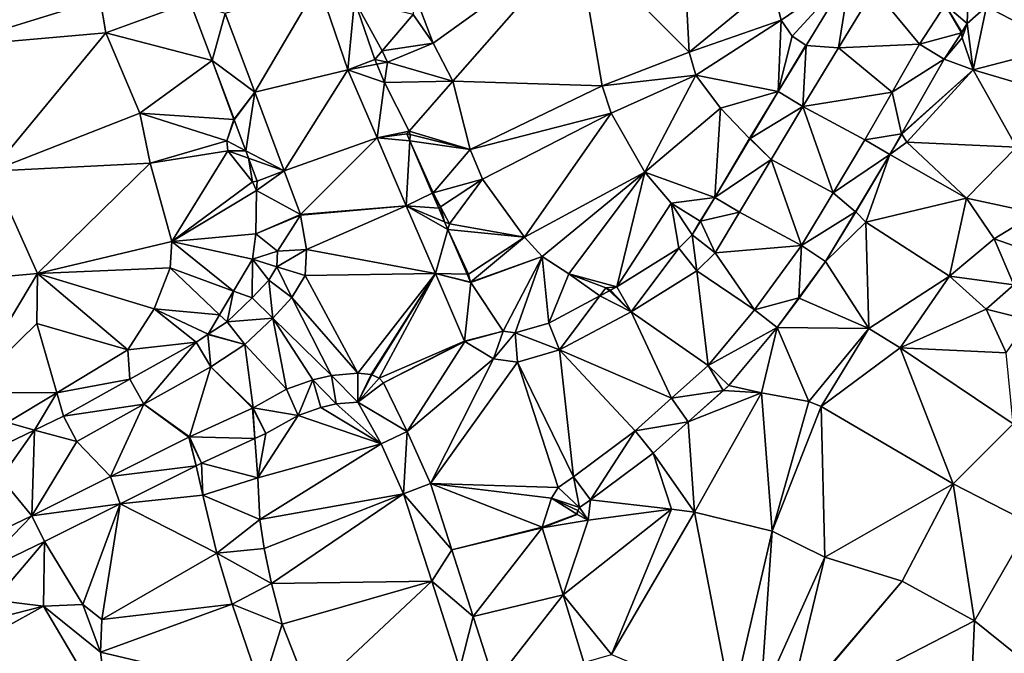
# Model space of a CAD drawing. Header units: inches. Extents: x 573063 to 573309, y 6670422 to 6670677.
# Tile 10 of 39: x 573168 to 573221, y 6670465 to 6670499. Entities that reach past the tile are written whole.
import ezdxf

# ---------------------------------------------------------------- set-up
doc = ezdxf.new("R2010")
doc.units = ezdxf.units.IN
doc.header["$MEASUREMENT"] = 0
doc.layers.add('Terreng_ortofoto', color=10, linetype='Continuous')

msp = doc.modelspace()

# ---------------------------------------------------------------- linework, layer by layer
at = {"layer": 'Terreng_ortofoto'}
for points in [[(573198.4, 6670503.45, 222), (573189.55, 6670500.8, 221), (573190.66, 6670497.86, 221)], [(573198.4, 6670503.45, 222), (573190.66, 6670497.86, 221), (573191.72, 6670495.81, 221)], [(573198.4, 6670503.45, 222), (573191.72, 6670495.81, 221), (573199.75, 6670495.56, 222)], [(573198.4, 6670503.45, 222), (573199.75, 6670495.56, 222), (573204.43, 6670497.38, 223)], [(573204.15, 6670502.83, 223), (573198.4, 6670503.45, 222), (573204.43, 6670497.38, 223)], [(573204.15, 6670502.83, 223), (573204.43, 6670497.38, 223), (573208.89, 6670501.03, 224)], [(573213.123, 6670501.659, 224.674), (573208.89, 6670501.03, 224), (573209.38, 6670499.1, 224)], [(573213.123, 6670501.659, 224.674), (573209.38, 6670499.1, 224), (573209.98, 6670498.23, 224)], [(573213.123, 6670501.659, 224.674), (573209.98, 6670498.23, 224), (573210.74, 6670497.743, 224.002)], [(573213.123, 6670501.659, 224.674), (573210.74, 6670497.743, 224.002), (573212.47, 6670497.605, 223.95)], [(573213.123, 6670501.659, 224.674), (573212.47, 6670497.605, 223.95), (573214.39, 6670500.76, 224.54)], [(573179.463, 6670499.453, 219.003), (573181.047, 6670495.217, 219.097), (573184.48, 6670501.05, 218.703)], [(573186.06, 6670496.42, 218.92), (573184.48, 6670501.05, 218.703), (573181.047, 6670495.217, 219.097)], [(573186.06, 6670496.42, 218.92), (573186.422, 6670500.158, 219.538), (573184.48, 6670501.05, 218.703)], [(573190.66, 6670497.86, 221), (573189.55, 6670500.8, 221), (573189.57, 6670499.41, 221)], [(573208.89, 6670501.03, 224), (573204.43, 6670497.38, 223), (573209.38, 6670499.1, 224)], [(573212.47, 6670497.605, 223.95), (573216.84, 6670497.81, 224.69), (573214.39, 6670500.76, 224.54)], [(573218.22, 6670499.93, 225.23), (573214.39, 6670500.76, 224.54), (573216.84, 6670497.81, 224.69)], [(573218.22, 6670499.93, 225.23), (573219.409, 6670498.915, 225.043), (573219.47, 6670501.06, 225.34)], [(573219.47, 6670501.06, 225.34), (573219.409, 6670498.915, 225.043), (573220.435, 6670499.843, 225.243)], [(573224.57, 6670497.68, 226), (573221.645, 6670500.683, 225.549), (573220.435, 6670499.843, 225.243)], [(573164.44, 6670497.66, 217), (573172.73, 6670500.23, 218), (573163.86, 6670499.65, 217)], [(573164.44, 6670497.66, 217), (573173.04, 6670498.42, 218), (573172.73, 6670500.23, 218)], [(573172.73, 6670500.23, 218), (573173.04, 6670498.42, 218), (573177.576, 6670500.075, 218.765)], [(573186.06, 6670496.42, 218.92), (573187.508, 6670496.977, 219.707), (573186.422, 6670500.158, 219.538)], [(573186.422, 6670500.158, 219.538), (573187.508, 6670496.977, 219.707), (573187.912, 6670497.455, 220)], [(573186.422, 6670500.158, 219.538), (573187.912, 6670497.455, 220), (573189.57, 6670499.41, 221)], [(573173.04, 6670498.42, 218), (573178.755, 6670496.921, 218.883), (573177.576, 6670500.075, 218.765)], [(573177.576, 6670500.075, 218.765), (573178.755, 6670496.921, 218.883), (573179.463, 6670499.453, 219.003)], [(573218.22, 6670499.93, 225.23), (573216.84, 6670497.81, 224.69), (573219.09, 6670498.425, 224.997)], [(573218.22, 6670499.93, 225.23), (573219.09, 6670498.425, 224.997), (573219.106, 6670498.45, 225)], [(573218.22, 6670499.93, 225.23), (573219.106, 6670498.45, 225), (573219.409, 6670498.915, 225.043)], [(573219.72, 6670496.43, 225), (573220.435, 6670499.843, 225.243), (573219.409, 6670498.915, 225.043)], [(573219.72, 6670496.43, 225), (573224.57, 6670497.68, 226), (573220.435, 6670499.843, 225.243)], [(573178.755, 6670496.921, 218.883), (573181.047, 6670495.217, 219.097), (573179.463, 6670499.453, 219.003)], [(573190.66, 6670497.86, 221), (573189.57, 6670499.41, 221), (573187.912, 6670497.455, 220)], [(573204.43, 6670497.38, 223), (573204.8, 6670496.14, 223), (573209.38, 6670499.1, 224)], [(573209.223, 6670495.25, 223.371), (573209.38, 6670499.1, 224), (573204.8, 6670496.14, 223)], [(573209.223, 6670495.25, 223.371), (573209.98, 6670498.23, 224), (573209.38, 6670499.1, 224)], [(573219.409, 6670498.915, 225.043), (573219.106, 6670498.45, 225), (573219.109, 6670498.431, 225)], [(573219.14, 6670498.15, 225), (573219.409, 6670498.915, 225.043), (573219.109, 6670498.431, 225)], [(573219.14, 6670498.15, 225), (573219.72, 6670496.43, 225), (573219.409, 6670498.915, 225.043)], [(573164.44, 6670497.66, 217), (573166.87, 6670490.97, 217), (573173.04, 6670498.42, 218)], [(573166.87, 6670490.97, 217), (573174.87, 6670494.09, 218), (573173.04, 6670498.42, 218)], [(573173.04, 6670498.42, 218), (573174.87, 6670494.09, 218), (573178.755, 6670496.921, 218.883)], [(573209.223, 6670495.25, 223.371), (573210.717, 6670497.745, 224), (573209.98, 6670498.23, 224)], [(573209.98, 6670498.23, 224), (573210.717, 6670497.745, 224), (573210.74, 6670497.743, 224.002)], [(573218.164, 6670497.003, 224.826), (573219.09, 6670498.425, 224.997), (573216.84, 6670497.81, 224.69)], [(573218.164, 6670497.003, 224.826), (573219.14, 6670498.15, 225), (573219.09, 6670498.425, 224.997)], [(573218.164, 6670497.003, 224.826), (573219.72, 6670496.43, 225), (573219.14, 6670498.15, 225)], [(573219.109, 6670498.431, 225), (573219.106, 6670498.45, 225), (573219.09, 6670498.425, 224.997)], [(573219.14, 6670498.15, 225), (573219.109, 6670498.431, 225), (573219.09, 6670498.425, 224.997)], [(573187.508, 6670496.977, 219.707), (573188.19, 6670496.84, 220), (573187.912, 6670497.455, 220)], [(573190.66, 6670497.86, 221), (573187.912, 6670497.455, 220), (573188.19, 6670496.84, 220)], [(573191.72, 6670495.81, 221), (573190.66, 6670497.86, 221), (573188.19, 6670496.84, 220)], [(573209.223, 6670495.25, 223.371), (573210.734, 6670497.734, 224), (573210.717, 6670497.745, 224)], [(573209.223, 6670495.25, 223.371), (573210.55, 6670494.45, 223.36), (573210.734, 6670497.734, 224)], [(573210.55, 6670494.45, 223.36), (573212.47, 6670497.605, 223.95), (573210.734, 6670497.734, 224)], [(573210.55, 6670494.45, 223.36), (573215.37, 6670495.23, 224.135), (573212.47, 6670497.605, 223.95)], [(573210.717, 6670497.745, 224), (573210.734, 6670497.734, 224), (573210.74, 6670497.743, 224.002)], [(573210.734, 6670497.734, 224), (573212.47, 6670497.605, 223.95), (573210.74, 6670497.743, 224.002)], [(573215.37, 6670495.23, 224.135), (573216.84, 6670497.81, 224.69), (573212.47, 6670497.605, 223.95)], [(573218.164, 6670497.003, 224.826), (573216.84, 6670497.81, 224.69), (573215.37, 6670495.23, 224.135)], [(573225.51, 6670494.72, 226), (573224.57, 6670497.68, 226), (573219.72, 6670496.43, 225)], [(573174.87, 6670494.09, 218), (573179.927, 6670493.748, 219), (573178.755, 6670496.921, 218.883)], [(573178.755, 6670496.921, 218.883), (573179.927, 6670493.748, 219), (573179.934, 6670493.767, 219)], [(573178.755, 6670496.921, 218.883), (573179.934, 6670493.767, 219), (573181.047, 6670495.217, 219.097)], [(573186.06, 6670496.42, 218.92), (573187.615, 6670496.727, 219.713), (573187.508, 6670496.977, 219.707)], [(573187.508, 6670496.977, 219.707), (573187.615, 6670496.727, 219.713), (573188.19, 6670496.84, 220)], [(573204.43, 6670497.38, 223), (573199.75, 6670495.56, 222), (573204.8, 6670496.14, 223)], [(573218.164, 6670497.003, 224.826), (573215.37, 6670495.23, 224.135), (573215.873, 6670492.981, 224)], [(573218.164, 6670497.003, 224.826), (573215.873, 6670492.981, 224), (573219.72, 6670496.43, 225)], [(573186.06, 6670496.42, 218.92), (573181.047, 6670495.217, 219.097), (573182.63, 6670490.98, 219.19)], [(573186.06, 6670496.42, 218.92), (573182.63, 6670490.98, 219.19), (573187.633, 6670492.765, 219.132)], [(573186.06, 6670496.42, 218.92), (573188.04, 6670495.741, 219.737), (573187.615, 6670496.727, 219.713)], [(573186.06, 6670496.42, 218.92), (573187.633, 6670492.765, 219.132), (573188.04, 6670495.741, 219.737)], [(573188.19, 6670496.84, 220), (573187.615, 6670496.727, 219.713), (573188.04, 6670495.741, 219.737)], [(573191.72, 6670495.81, 221), (573188.19, 6670496.84, 220), (573188.04, 6670495.741, 219.737)], [(573219.72, 6670496.43, 225), (573215.873, 6670492.981, 224), (573215.883, 6670492.964, 224)], [(573219.72, 6670496.43, 225), (573215.883, 6670492.964, 224), (573216.15, 6670492.53, 224)], [(573219.72, 6670496.43, 225), (573216.15, 6670492.53, 224), (573222.05, 6670492.26, 225)], [(573225.51, 6670494.72, 226), (573219.72, 6670496.43, 225), (573222.05, 6670492.26, 225)], [(573204.8, 6670496.14, 223), (573199.75, 6670495.56, 222), (573200.24, 6670494.1, 222)], [(573204.8, 6670496.14, 223), (573200.24, 6670494.1, 222), (573202.05, 6670490.92, 222)], [(573204.8, 6670496.14, 223), (573202.05, 6670490.92, 222), (573206.12, 6670494.37, 223)], [(573209.223, 6670495.25, 223.371), (573204.8, 6670496.14, 223), (573206.12, 6670494.37, 223)], [(573188.04, 6670495.741, 219.737), (573187.633, 6670492.765, 219.132), (573189.354, 6670493.118, 220)], [(573191.72, 6670495.81, 221), (573188.04, 6670495.741, 219.737), (573189.354, 6670493.118, 220)], [(573191.72, 6670495.81, 221), (573189.354, 6670493.118, 220), (573192.64, 6670492.14, 221)], [(573199.75, 6670495.56, 222), (573191.72, 6670495.81, 221), (573192.64, 6670492.14, 221)], [(573200.24, 6670494.1, 222), (573199.75, 6670495.56, 222), (573192.64, 6670492.14, 221)], [(573181.047, 6670495.217, 219.097), (573179.934, 6670493.767, 219), (573179.949, 6670493.726, 219.001)], [(573181.047, 6670495.217, 219.097), (573179.949, 6670493.726, 219.001), (573180.567, 6670492.072, 219.023)], [(573181.047, 6670495.217, 219.097), (573180.567, 6670492.072, 219.023), (573182.63, 6670490.98, 219.19)], [(573209.223, 6670495.25, 223.371), (573206.12, 6670494.37, 223), (573207.68, 6670492.73, 223)], [(573209.223, 6670495.25, 223.371), (573207.68, 6670492.73, 223), (573207.69, 6670492.729, 223)], [(573209.223, 6670495.25, 223.371), (573207.69, 6670492.729, 223), (573207.71, 6670492.726, 223)], [(573209.223, 6670495.25, 223.371), (573207.71, 6670492.726, 223), (573210.55, 6670494.45, 223.36)], [(573210.55, 6670494.45, 223.36), (573213.9, 6670492.65, 223.58), (573215.37, 6670495.23, 224.135)], [(573215.37, 6670495.23, 224.135), (573213.9, 6670492.65, 223.58), (573215.873, 6670492.981, 224)], [(573206.12, 6670494.37, 223), (573202.05, 6670490.92, 222), (573205.811, 6670489.558, 222.198)], [(573206.12, 6670494.37, 223), (573205.811, 6670489.558, 222.198), (573207.68, 6670492.73, 223)], [(573210.55, 6670494.45, 223.36), (573207.71, 6670492.726, 223), (573208.845, 6670491.605, 222.775)], [(573210.55, 6670494.45, 223.36), (573208.845, 6670491.605, 222.775), (573212.195, 6670489.805, 223.02)], [(573210.55, 6670494.45, 223.36), (573212.195, 6670489.805, 223.02), (573213.9, 6670492.65, 223.58)], [(573166.87, 6670490.97, 217), (573175.42, 6670491.4, 218), (573174.87, 6670494.09, 218)], [(573174.87, 6670494.09, 218), (573175.42, 6670491.4, 218), (573179.55, 6670492.61, 219)], [(573174.87, 6670494.09, 218), (573179.55, 6670492.61, 219), (573179.927, 6670493.748, 219)], [(573179.927, 6670493.748, 219), (573179.55, 6670492.61, 219), (573179.949, 6670493.726, 219.001)], [(573179.927, 6670493.748, 219), (573179.949, 6670493.726, 219.001), (573179.934, 6670493.767, 219)], [(573200.24, 6670494.1, 222), (573192.64, 6670492.14, 221), (573193.31, 6670490.54, 221)], [(573200.24, 6670494.1, 222), (573193.31, 6670490.54, 221), (573195.57, 6670487.41, 221)], [(573202.05, 6670490.92, 222), (573200.24, 6670494.1, 222), (573195.57, 6670487.41, 221)], [(573179.949, 6670493.726, 219.001), (573179.55, 6670492.61, 219), (573180.567, 6670492.072, 219.023)], [(573182.63, 6670490.98, 219.19), (573183.503, 6670488.639, 219.28), (573187.633, 6670492.765, 219.132)], [(573183.503, 6670488.639, 219.28), (573189.205, 6670489.11, 219.345), (573187.633, 6670492.765, 219.132)], [(573189.229, 6670492.975, 219.805), (573189.354, 6670493.118, 220), (573187.633, 6670492.765, 219.132)], [(573189.229, 6670492.975, 219.805), (573187.633, 6670492.765, 219.132), (573189.392, 6670492.598, 219.814)], [(573189.205, 6670489.11, 219.345), (573189.392, 6670492.598, 219.814), (573187.633, 6670492.765, 219.132)], [(573189.229, 6670492.975, 219.805), (573189.41, 6670492.94, 220), (573189.354, 6670493.118, 220)], [(573189.229, 6670492.975, 219.805), (573189.392, 6670492.598, 219.814), (573189.41, 6670492.94, 220)], [(573192.64, 6670492.14, 221), (573189.354, 6670493.118, 220), (573189.41, 6670492.94, 220)], [(573189.392, 6670492.598, 219.814), (573192.64, 6670492.14, 221), (573189.41, 6670492.94, 220)], [(573205.811, 6670489.558, 222.198), (573207.7, 6670492.71, 222.996), (573207.68, 6670492.73, 223)], [(573208.845, 6670491.605, 222.775), (573207.7, 6670492.71, 222.996), (573205.811, 6670489.558, 222.198)], [(573207.68, 6670492.73, 223), (573207.7, 6670492.71, 222.996), (573207.69, 6670492.729, 223)], [(573207.71, 6670492.726, 223), (573207.69, 6670492.729, 223), (573207.7, 6670492.71, 222.996)], [(573207.71, 6670492.726, 223), (573207.7, 6670492.71, 222.996), (573208.845, 6670491.605, 222.775)], [(573213.9, 6670492.65, 223.58), (573215.238, 6670491.868, 223.726), (573215.873, 6670492.981, 224)], [(573215.873, 6670492.981, 224), (573215.238, 6670491.868, 223.726), (573215.883, 6670492.964, 224)], [(573215.238, 6670491.868, 223.726), (573216.15, 6670492.53, 224), (573215.883, 6670492.964, 224)], [(573175.42, 6670491.4, 218), (573179.6, 6670492.07, 219), (573179.55, 6670492.61, 219)], [(573179.55, 6670492.61, 219), (573179.6, 6670492.07, 219), (573180.567, 6670492.072, 219.023)], [(573189.205, 6670489.11, 219.345), (573190.601, 6670489.786, 219.882), (573189.392, 6670492.598, 219.814)], [(573189.392, 6670492.598, 219.814), (573190.601, 6670489.786, 219.882), (573190.65, 6670489.81, 220)], [(573189.392, 6670492.598, 219.814), (573190.65, 6670489.81, 220), (573192.64, 6670492.14, 221)], [(573213.9, 6670492.65, 223.58), (573212.195, 6670489.805, 223.02), (573215.238, 6670491.868, 223.726)], [(573219.37, 6670489.52, 224), (573216.15, 6670492.53, 224), (573215.238, 6670491.868, 223.726)], [(573222.05, 6670492.26, 225), (573216.15, 6670492.53, 224), (573219.37, 6670489.52, 224)], [(573222.05, 6670492.26, 225), (573219.37, 6670489.52, 224), (573223.11, 6670488.7, 225)], [(573175.42, 6670491.4, 218), (573176.59, 6670487.19, 218), (573179.6, 6670492.07, 219)], [(573176.59, 6670487.19, 218), (573180.92, 6670490.4, 219), (573179.6, 6670492.07, 219)], [(573180.567, 6670492.072, 219.023), (573179.6, 6670492.07, 219), (573180.718, 6670491.668, 219.028)], [(573179.6, 6670492.07, 219), (573180.92, 6670490.4, 219), (573180.718, 6670491.668, 219.028)], [(573180.567, 6670492.072, 219.023), (573180.718, 6670491.668, 219.028), (573182.63, 6670490.98, 219.19)], [(573180.718, 6670491.668, 219.028), (573180.92, 6670490.4, 219), (573181.179, 6670490.436, 219.045)], [(573180.718, 6670491.668, 219.028), (573181.179, 6670490.436, 219.045), (573182.63, 6670490.98, 219.19)], [(573192.64, 6670492.14, 221), (573190.65, 6670489.81, 220), (573193.31, 6670490.54, 221)], [(573212.195, 6670489.805, 223.02), (573213.392, 6670488.787, 223), (573215.238, 6670491.868, 223.726)], [(573215.238, 6670491.868, 223.726), (573213.392, 6670488.787, 223), (573213.406, 6670488.772, 223)], [(573215.238, 6670491.868, 223.726), (573213.406, 6670488.772, 223), (573213.94, 6670488.22, 223)], [(573219.37, 6670489.52, 224), (573215.238, 6670491.868, 223.726), (573213.94, 6670488.22, 223)], [(573166.87, 6670490.97, 217), (573169.35, 6670485.46, 217), (573175.42, 6670491.4, 218)], [(573169.35, 6670485.46, 217), (573176.59, 6670487.19, 218), (573175.42, 6670491.4, 218)], [(573208.845, 6670491.605, 222.775), (573205.811, 6670489.558, 222.198), (573207.14, 6670488.76, 222.19)], [(573208.845, 6670491.605, 222.775), (573207.14, 6670488.76, 222.19), (573210.49, 6670486.96, 222.46)], [(573208.845, 6670491.605, 222.775), (573210.49, 6670486.96, 222.46), (573212.195, 6670489.805, 223.02)], [(573166.87, 6670490.97, 217), (573158.74, 6670484.51, 216), (573169.35, 6670485.46, 217)], [(573181.179, 6670490.436, 219.045), (573181.14, 6670489.92, 219), (573182.63, 6670490.98, 219.19)], [(573182.63, 6670490.98, 219.19), (573181.14, 6670489.92, 219), (573183.503, 6670488.639, 219.28)], [(573202.05, 6670490.92, 222), (573195.57, 6670487.41, 221), (573196.53, 6670486.37, 221)], [(573202.05, 6670490.92, 222), (573196.53, 6670486.37, 221), (573197.96, 6670485.45, 221)], [(573202.05, 6670490.92, 222), (573197.96, 6670485.45, 221), (573200.545, 6670484.743, 221.054)], [(573202.05, 6670490.92, 222), (573200.545, 6670484.743, 221.054), (573203.47, 6670489.25, 222)], [(573202.05, 6670490.92, 222), (573203.47, 6670489.25, 222), (573205.811, 6670489.558, 222.198)], [(573176.59, 6670487.19, 218), (573181.14, 6670489.92, 219), (573180.92, 6670490.4, 219)], [(573180.92, 6670490.4, 219), (573181.14, 6670489.92, 219), (573181.179, 6670490.436, 219.045)], [(573193.31, 6670490.54, 221), (573190.65, 6670489.81, 220), (573191.053, 6670489.041, 220)], [(573191.53, 6670488.13, 220), (573193.31, 6670490.54, 221), (573191.053, 6670489.041, 220)], [(573195.57, 6670487.41, 221), (573193.31, 6670490.54, 221), (573191.53, 6670488.13, 220)], [(573176.59, 6670487.19, 218), (573181.11, 6670487.59, 219), (573181.14, 6670489.92, 219)], [(573181.14, 6670489.92, 219), (573181.11, 6670487.59, 219), (573183.503, 6670488.639, 219.28)], [(573189.205, 6670489.11, 219.345), (573190.951, 6670488.973, 219.902), (573190.601, 6670489.786, 219.882)], [(573190.601, 6670489.786, 219.882), (573191.053, 6670489.041, 220), (573190.65, 6670489.81, 220)], [(573190.601, 6670489.786, 219.882), (573190.951, 6670488.973, 219.902), (573191.053, 6670489.041, 220)], [(573203.47, 6670489.25, 222), (573205.023, 6670488.28, 222), (573205.811, 6670489.558, 222.198)], [(573205.811, 6670489.558, 222.198), (573205.023, 6670488.28, 222), (573205.04, 6670488.269, 222)], [(573205.811, 6670489.558, 222.198), (573205.04, 6670488.269, 222), (573207.14, 6670488.76, 222.19)], [(573212.195, 6670489.805, 223.02), (573210.49, 6670486.96, 222.46), (573213.392, 6670488.787, 223)], [(573219.37, 6670489.52, 224), (573213.94, 6670488.22, 223), (573218.45, 6670485.32, 223)], [(573219.37, 6670489.52, 224), (573218.45, 6670485.32, 223), (573220.85, 6670487.32, 224)], [(573219.37, 6670489.52, 224), (573220.85, 6670487.32, 224), (573223.11, 6670488.7, 225)], [(573183.513, 6670488.6, 219.28), (573189.205, 6670489.11, 219.345), (573183.503, 6670488.639, 219.28)], [(573183.513, 6670488.6, 219.28), (573183.84, 6670486.76, 219.33), (573189.205, 6670489.11, 219.345)], [(573183.84, 6670486.76, 219.33), (573190.778, 6670485.455, 219.557), (573189.205, 6670489.11, 219.345)], [(573189.205, 6670489.11, 219.345), (573190.778, 6670485.455, 219.557), (573191.445, 6670487.826, 219.93)], [(573189.205, 6670489.11, 219.345), (573191.445, 6670487.826, 219.93), (573191.266, 6670488.241, 219.92)], [(573189.205, 6670489.11, 219.345), (573191.266, 6670488.241, 219.92), (573190.951, 6670488.973, 219.902)], [(573191.053, 6670489.041, 220), (573190.951, 6670488.973, 219.902), (573191.266, 6670488.241, 219.92)], [(573191.53, 6670488.13, 220), (573191.053, 6670489.041, 220), (573191.266, 6670488.241, 219.92)], [(573203.47, 6670489.25, 222), (573200.545, 6670484.743, 221.054), (573203.876, 6670486.825, 221.616)], [(573203.47, 6670489.25, 222), (573203.876, 6670486.825, 221.616), (573204.602, 6670487.537, 221.828)], [(573203.47, 6670489.25, 222), (573204.602, 6670487.537, 221.828), (573205.023, 6670488.28, 222)], [(573183.513, 6670488.6, 219.28), (573183.503, 6670488.639, 219.28), (573181.11, 6670487.59, 219)], [(573182.282, 6670486.667, 219.218), (573183.513, 6670488.6, 219.28), (573181.11, 6670487.59, 219)], [(573182.282, 6670486.667, 219.218), (573183.84, 6670486.76, 219.33), (573183.513, 6670488.6, 219.28)], [(573207.14, 6670488.76, 222.19), (573205.04, 6670488.269, 222), (573205.83, 6670486.57, 221.86)], [(573207.14, 6670488.76, 222.19), (573205.83, 6670486.57, 221.86), (573210.49, 6670486.96, 222.46)], [(573213.392, 6670488.787, 223), (573210.49, 6670486.96, 222.46), (573211.782, 6670486.101, 222.475)], [(573213.392, 6670488.787, 223), (573211.782, 6670486.101, 222.475), (573213.406, 6670488.772, 223)], [(573213.94, 6670488.22, 223), (573213.406, 6670488.772, 223), (573211.782, 6670486.101, 222.475)], [(573220.85, 6670487.32, 224), (573223.62, 6670486.35, 225), (573223.11, 6670488.7, 225)], [(573191.53, 6670488.13, 220), (573191.266, 6670488.241, 219.92), (573191.445, 6670487.826, 219.93)], [(573195.57, 6670487.41, 221), (573191.53, 6670488.13, 220), (573191.445, 6670487.826, 219.93)], [(573205.023, 6670488.28, 222), (573204.602, 6670487.537, 221.828), (573205.04, 6670488.269, 222)], [(573204.602, 6670487.537, 221.828), (573205.83, 6670486.57, 221.86), (573205.04, 6670488.269, 222)], [(573213.94, 6670488.22, 223), (573211.782, 6670486.101, 222.475), (573214.1, 6670482.49, 222)], [(573213.94, 6670488.22, 223), (573214.1, 6670482.49, 222), (573218.45, 6670485.32, 223)], [(573176.59, 6670487.19, 218), (573180.92, 6670486.24, 219), (573181.11, 6670487.59, 219)], [(573182.282, 6670486.667, 219.218), (573181.11, 6670487.59, 219), (573180.92, 6670486.24, 219)], [(573190.778, 6670485.455, 219.557), (573192.479, 6670485.421, 219.989), (573191.445, 6670487.826, 219.93)], [(573192.55, 6670485.42, 220), (573191.445, 6670487.826, 219.93), (573192.479, 6670485.421, 219.989)], [(573195.57, 6670487.41, 221), (573191.445, 6670487.826, 219.93), (573192.55, 6670485.42, 220)], [(573195.57, 6670487.41, 221), (573192.55, 6670485.42, 220), (573192.668, 6670484.99, 220)], [(573195.57, 6670487.41, 221), (573192.668, 6670484.99, 220), (573196.53, 6670486.37, 221)], [(573203.876, 6670486.825, 221.616), (573204.84, 6670485.6, 221.47), (573204.602, 6670487.537, 221.828)], [(573204.84, 6670485.6, 221.47), (573205.83, 6670486.57, 221.86), (573204.602, 6670487.537, 221.828)], [(573169.35, 6670485.46, 217), (573176.49, 6670485.76, 218), (573176.59, 6670487.19, 218)], [(573176.59, 6670487.19, 218), (573176.49, 6670485.76, 218), (573179.901, 6670484.513, 219.001)], [(573176.59, 6670487.19, 218), (573179.901, 6670484.513, 219.001), (573180.92, 6670486.24, 219)], [(573205.83, 6670486.57, 221.86), (573207.95, 6670483.5, 221.87), (573210.49, 6670486.96, 222.46)], [(573210.49, 6670486.96, 222.46), (573207.95, 6670483.5, 221.87), (573210.346, 6670484.144, 222)], [(573210.49, 6670486.96, 222.46), (573210.346, 6670484.144, 222), (573211.782, 6670486.101, 222.475)], [(573220.85, 6670487.32, 224), (573218.45, 6670485.32, 223), (573221.915, 6670484.843, 224)], [(573220.85, 6670487.32, 224), (573221.915, 6670484.843, 224), (573223.62, 6670486.35, 225)], [(573182.282, 6670486.667, 219.218), (573180.92, 6670486.24, 219), (573182.234, 6670485.818, 219.264)], [(573182.282, 6670486.667, 219.218), (573182.234, 6670485.818, 219.264), (573183.84, 6670486.76, 219.33)], [(573183.84, 6670486.76, 219.33), (573182.234, 6670485.818, 219.264), (573183.76, 6670485.35, 219.41)], [(573183.84, 6670486.76, 219.33), (573183.76, 6670485.35, 219.41), (573190.778, 6670485.455, 219.557)], [(573196.53, 6670486.37, 221), (573192.668, 6670484.99, 220), (573192.673, 6670484.971, 220)], [(573196.53, 6670486.37, 221), (573192.673, 6670484.971, 220), (573194.427, 6670482.362, 220.054)], [(573196.53, 6670486.37, 221), (573194.427, 6670482.362, 220.054), (573195.076, 6670482.271, 220.202)], [(573196.53, 6670486.37, 221), (573195.076, 6670482.271, 220.202), (573196.874, 6670482.794, 220.398)], [(573196.53, 6670486.37, 221), (573196.874, 6670482.794, 220.398), (573197.96, 6670485.45, 221)], [(573203.876, 6670486.825, 221.616), (573200.545, 6670484.743, 221.054), (573201.32, 6670483.4, 220.89)], [(573203.876, 6670486.825, 221.616), (573201.32, 6670483.4, 220.89), (573204.84, 6670485.6, 221.47)], [(573204.84, 6670485.6, 221.47), (573207.95, 6670483.5, 221.87), (573205.83, 6670486.57, 221.86)], [(573180.92, 6670486.24, 219), (573179.901, 6670484.513, 219.001), (573180.918, 6670484.141, 219.212)], [(573180.92, 6670486.24, 219), (573180.918, 6670484.141, 219.212), (573181.803, 6670485.095, 219.264)], [(573180.92, 6670486.24, 219), (573181.803, 6670485.095, 219.264), (573182.234, 6670485.818, 219.264)], [(573182.234, 6670485.818, 219.264), (573181.803, 6670485.095, 219.264), (573183.05, 6670484.16, 219.37)], [(573182.234, 6670485.818, 219.264), (573183.05, 6670484.16, 219.37), (573183.76, 6670485.35, 219.41)], [(573211.782, 6670486.101, 222.475), (573210.346, 6670484.144, 222), (573210.364, 6670484.136, 222)], [(573211.782, 6670486.101, 222.475), (573210.364, 6670484.136, 222), (573214.1, 6670482.49, 222)], [(573169.35, 6670485.46, 217), (573158.74, 6670484.51, 216), (573165.54, 6670479.07, 217)], [(573169.35, 6670485.46, 217), (573165.54, 6670479.07, 217), (573169.31, 6670482.77, 217)], [(573169.35, 6670485.46, 217), (573169.31, 6670482.77, 217), (573174.21, 6670481.35, 218)], [(573169.35, 6670485.46, 217), (573175.63, 6670483.55, 218), (573176.49, 6670485.76, 218)], [(573169.35, 6670485.46, 217), (573174.21, 6670481.35, 218), (573175.63, 6670483.55, 218)], [(573176.49, 6670485.76, 218), (573175.63, 6670483.55, 218), (573179.149, 6670483.239, 219.002)], [(573176.49, 6670485.76, 218), (573179.149, 6670483.239, 219.002), (573179.901, 6670484.513, 219.001)], [(573183.76, 6670485.35, 219.41), (573183.05, 6670484.16, 219.37), (573186.6, 6670480.09, 219.39)], [(573183.76, 6670485.35, 219.41), (573186.6, 6670480.09, 219.39), (573190.778, 6670485.455, 219.557)], [(573190.778, 6670485.455, 219.557), (573186.6, 6670480.09, 219.39), (573187.31, 6670480.022, 219.39)], [(573190.778, 6670485.455, 219.557), (573187.31, 6670480.022, 219.39), (573187.348, 6670480.012, 219.39)], [(573190.778, 6670485.455, 219.557), (573187.348, 6670480.012, 219.39), (573187.75, 6670479.83, 219.41)], [(573190.778, 6670485.455, 219.557), (573187.75, 6670479.83, 219.41), (573192.342, 6670481.818, 219.77)], [(573190.778, 6670485.455, 219.557), (573192.342, 6670481.818, 219.77), (573192.673, 6670484.971, 220)], [(573190.778, 6670485.455, 219.557), (573192.673, 6670484.971, 220), (573192.668, 6670484.99, 220)], [(573190.778, 6670485.455, 219.557), (573192.668, 6670484.99, 220), (573192.479, 6670485.421, 219.989)], [(573192.55, 6670485.42, 220), (573192.479, 6670485.421, 219.989), (573192.668, 6670484.99, 220)], [(573197.96, 6670485.45, 221), (573196.874, 6670482.794, 220.398), (573199.626, 6670484.255, 220.897)], [(573197.96, 6670485.45, 221), (573199.626, 6670484.255, 220.897), (573199.95, 6670484.69, 221)], [(573197.96, 6670485.45, 221), (573199.95, 6670484.69, 221), (573200.545, 6670484.743, 221.054)], [(573204.84, 6670485.6, 221.47), (573201.32, 6670483.4, 220.89), (573205.45, 6670480.51, 221.43)], [(573204.84, 6670485.6, 221.47), (573205.45, 6670480.51, 221.43), (573207.95, 6670483.5, 221.87)], [(573218.45, 6670485.32, 223), (573214.1, 6670482.49, 222), (573215.8, 6670481.45, 222)], [(573218.45, 6670485.32, 223), (573215.8, 6670481.45, 222), (573220.43, 6670483.53, 223)], [(573218.45, 6670485.32, 223), (573220.43, 6670483.53, 223), (573221.915, 6670484.843, 224)], [(573180.918, 6670484.141, 219.212), (573182.02, 6670483.05, 219.42), (573181.803, 6670485.095, 219.264)], [(573182.02, 6670483.05, 219.42), (573183.05, 6670484.16, 219.37), (573181.803, 6670485.095, 219.264)], [(573194.427, 6670482.362, 220.054), (573192.673, 6670484.971, 220), (573192.342, 6670481.818, 219.77)], [(573200.545, 6670484.743, 221.054), (573199.95, 6670484.69, 221), (573200.176, 6670484.566, 221)], [(573200.545, 6670484.743, 221.054), (573200.176, 6670484.566, 221), (573200.194, 6670484.557, 221)], [(573200.545, 6670484.743, 221.054), (573200.194, 6670484.557, 221), (573201.32, 6670483.4, 220.89)], [(573222.72, 6670482.97, 224), (573221.915, 6670484.843, 224), (573220.43, 6670483.53, 223)], [(573179.557, 6670482.853, 219.137), (573179.901, 6670484.513, 219.001), (573179.149, 6670483.239, 219.002)], [(573179.557, 6670482.853, 219.137), (573180.918, 6670484.141, 219.212), (573179.901, 6670484.513, 219.001)], [(573196.874, 6670482.794, 220.398), (573197.46, 6670481.35, 220.28), (573199.626, 6670484.255, 220.897)], [(573199.626, 6670484.255, 220.897), (573197.46, 6670481.35, 220.28), (573201.32, 6670483.4, 220.89)], [(573199.626, 6670484.255, 220.897), (573200.147, 6670484.532, 220.992), (573199.95, 6670484.69, 221)], [(573199.626, 6670484.255, 220.897), (573201.32, 6670483.4, 220.89), (573200.147, 6670484.532, 220.992)], [(573199.95, 6670484.69, 221), (573200.147, 6670484.532, 220.992), (573200.176, 6670484.566, 221)], [(573200.147, 6670484.532, 220.992), (573200.194, 6670484.557, 221), (573200.176, 6670484.566, 221)], [(573201.32, 6670483.4, 220.89), (573200.194, 6670484.557, 221), (573200.147, 6670484.532, 220.992)], [(573179.557, 6670482.853, 219.137), (573182.02, 6670483.05, 219.42), (573180.918, 6670484.141, 219.212)], [(573182.02, 6670483.05, 219.42), (573185.18, 6670479.97, 219.39), (573183.05, 6670484.16, 219.37)], [(573183.05, 6670484.16, 219.37), (573185.18, 6670479.97, 219.39), (573186.6, 6670480.09, 219.39)], [(573207.95, 6670483.5, 221.87), (573209.171, 6670482.543, 221.764), (573210.346, 6670484.144, 222)], [(573209.171, 6670482.543, 221.764), (573210.364, 6670484.136, 222), (573210.346, 6670484.144, 222)], [(573209.171, 6670482.543, 221.764), (573214.1, 6670482.49, 222), (573210.364, 6670484.136, 222)], [(573175.63, 6670483.55, 218), (573174.21, 6670481.35, 218), (573177.889, 6670481.768, 218.981)], [(573175.63, 6670483.55, 218), (573177.889, 6670481.768, 218.981), (573178.536, 6670482.199, 219.002)], [(573175.63, 6670483.55, 218), (573178.536, 6670482.199, 219.002), (573179.149, 6670483.239, 219.002)], [(573178.536, 6670482.199, 219.002), (573179.557, 6670482.853, 219.137), (573179.149, 6670483.239, 219.002)], [(573203.485, 6670478.75, 221.025), (573201.32, 6670483.4, 220.89), (573197.46, 6670481.35, 220.28)], [(573205.45, 6670480.51, 221.43), (573201.32, 6670483.4, 220.89), (573203.485, 6670478.75, 221.025)], [(573207.95, 6670483.5, 221.87), (573205.45, 6670480.51, 221.43), (573209.171, 6670482.543, 221.764)], [(573221.5, 6670481.18, 223), (573220.43, 6670483.53, 223), (573215.8, 6670481.45, 222)], [(573222.72, 6670482.97, 224), (573220.43, 6670483.53, 223), (573221.5, 6670481.18, 223)], [(573165.54, 6670479.07, 217), (573170.392, 6670479.037, 218), (573169.31, 6670482.77, 217)], [(573169.31, 6670482.77, 217), (573170.392, 6670479.037, 218), (573174.21, 6670481.35, 218)], [(573178.536, 6670482.199, 219.002), (573180.52, 6670481.63, 219.46), (573179.557, 6670482.853, 219.137)], [(573179.557, 6670482.853, 219.137), (573180.52, 6670481.63, 219.46), (573182.02, 6670483.05, 219.42)], [(573182.02, 6670483.05, 219.42), (573180.52, 6670481.63, 219.46), (573182.75, 6670479.23, 219.39)], [(573182.02, 6670483.05, 219.42), (573182.75, 6670479.23, 219.39), (573184.17, 6670479.73, 219.39)], [(573182.02, 6670483.05, 219.42), (573184.17, 6670479.73, 219.39), (573185.18, 6670479.97, 219.39)], [(573195.076, 6670482.271, 220.202), (573197.46, 6670481.35, 220.28), (573196.874, 6670482.794, 220.398)], [(573178.536, 6670482.199, 219.002), (573177.889, 6670481.768, 218.981), (573178.526, 6670482.182, 219)], [(573177.889, 6670481.768, 218.981), (573178.69, 6670480.44, 219.32), (573178.526, 6670482.182, 219)], [(573178.536, 6670482.199, 219.002), (573178.526, 6670482.182, 219), (573180.52, 6670481.63, 219.46)], [(573178.526, 6670482.182, 219), (573178.69, 6670480.44, 219.32), (573180.52, 6670481.63, 219.46)], [(573194.427, 6670482.362, 220.054), (573192.342, 6670481.818, 219.77), (573192.367, 6670481.79, 219.77)], [(573194.427, 6670482.362, 220.054), (573192.367, 6670481.79, 219.77), (573193.9, 6670480.87, 220.02)], [(573195.076, 6670482.271, 220.202), (573194.427, 6670482.362, 220.054), (573193.9, 6670480.87, 220.02)], [(573195.076, 6670482.271, 220.202), (573193.9, 6670480.87, 220.02), (573195.19, 6670480.69, 220.12)], [(573195.076, 6670482.271, 220.202), (573195.19, 6670480.69, 220.12), (573197.46, 6670481.35, 220.28)], [(573209.171, 6670482.543, 221.764), (573205.45, 6670480.51, 221.43), (573206.567, 6670479.43, 221.062)], [(573208.33, 6670479.03, 221), (573209.171, 6670482.543, 221.764), (573206.567, 6670479.43, 221.062)], [(573208.33, 6670479.03, 221), (573210.88, 6670478.56, 221), (573209.171, 6670482.543, 221.764)], [(573209.171, 6670482.543, 221.764), (573210.88, 6670478.56, 221), (573214.1, 6670482.49, 222)], [(573210.88, 6670478.56, 221), (573211.54, 6670478.29, 221), (573214.1, 6670482.49, 222)], [(573215.8, 6670481.45, 222), (573214.1, 6670482.49, 222), (573211.54, 6670478.29, 221)], [(573174.21, 6670481.35, 218), (573174.322, 6670479.777, 218.798), (573177.889, 6670481.768, 218.981)], [(573177.889, 6670481.768, 218.981), (573174.322, 6670479.777, 218.798), (573175.08, 6670478.425, 219.34)], [(573177.889, 6670481.768, 218.981), (573175.08, 6670478.425, 219.34), (573178.69, 6670480.44, 219.32)], [(573180.52, 6670481.63, 219.46), (573178.69, 6670480.44, 219.32), (573180.957, 6670478.23, 219.36)], [(573180.52, 6670481.63, 219.46), (573180.957, 6670478.23, 219.36), (573182.75, 6670479.23, 219.39)], [(573192.342, 6670481.818, 219.77), (573187.75, 6670479.83, 219.41), (573187.98, 6670479.57, 219.38)], [(573192.367, 6670481.79, 219.77), (573192.342, 6670481.818, 219.77), (573187.98, 6670479.57, 219.38)], [(573189.25, 6670476.96, 219.36), (573192.367, 6670481.79, 219.77), (573187.98, 6670479.57, 219.38)], [(573189.25, 6670476.96, 219.36), (573193.9, 6670480.87, 220.02), (573192.367, 6670481.79, 219.77)], [(573170.392, 6670479.037, 218), (573174.322, 6670479.777, 218.798), (573174.21, 6670481.35, 218)], [(573198.2, 6670474.52, 220.27), (573197.46, 6670481.35, 220.28), (573195.19, 6670480.69, 220.12)], [(573201.52, 6670476.99, 220.62), (573197.46, 6670481.35, 220.28), (573198.2, 6670474.52, 220.27)], [(573203.485, 6670478.75, 221.025), (573197.46, 6670481.35, 220.28), (573201.52, 6670476.99, 220.62)], [(573218.65, 6670474.14, 221), (573215.8, 6670481.45, 222), (573211.54, 6670478.29, 221)], [(573221.88, 6670477.37, 222), (573215.8, 6670481.45, 222), (573218.65, 6670474.14, 221)], [(573221.88, 6670477.37, 222), (573221.5, 6670481.18, 223), (573215.8, 6670481.45, 222)], [(573189.25, 6670476.96, 219.36), (573190.51, 6670474.16, 219.41), (573193.9, 6670480.87, 220.02)], [(573190.51, 6670474.16, 219.41), (573195.19, 6670480.69, 220.12), (573193.9, 6670480.87, 220.02)], [(573197.38, 6670473.93, 220.24), (573195.19, 6670480.69, 220.12), (573190.51, 6670474.16, 219.41)], [(573198.2, 6670474.52, 220.27), (573195.19, 6670480.69, 220.12), (573197.38, 6670473.93, 220.24)], [(573205.45, 6670480.51, 221.43), (573203.485, 6670478.75, 221.025), (573206.273, 6670479.166, 221)], [(573205.45, 6670480.51, 221.43), (573206.273, 6670479.166, 221), (573206.567, 6670479.43, 221.062)], [(573177.538, 6670476.658, 219.36), (573178.69, 6670480.44, 219.32), (573175.08, 6670478.425, 219.34)], [(573177.538, 6670476.658, 219.36), (573180.922, 6670478.212, 219.36), (573178.69, 6670480.44, 219.32)], [(573178.69, 6670480.44, 219.32), (573180.922, 6670478.212, 219.36), (573180.957, 6670478.23, 219.36)], [(573185.18, 6670479.97, 219.39), (573184.17, 6670479.73, 219.39), (573185.426, 6670478.435, 219.388)], [(573185.18, 6670479.97, 219.39), (573186.591, 6670478.534, 219.381), (573186.6, 6670480.09, 219.39)], [(573185.18, 6670479.97, 219.39), (573185.426, 6670478.435, 219.388), (573186.591, 6670478.534, 219.381)], [(573186.6, 6670480.09, 219.39), (573186.591, 6670478.534, 219.381), (573187.31, 6670480.022, 219.39)], [(573186.591, 6670478.534, 219.381), (573187.348, 6670480.012, 219.39), (573187.31, 6670480.022, 219.39)], [(573186.591, 6670478.534, 219.381), (573187.75, 6670479.83, 219.41), (573187.348, 6670480.012, 219.39)], [(573170.755, 6670477.786, 218.615), (573174.322, 6670479.777, 218.798), (573170.392, 6670479.037, 218)], [(573170.755, 6670477.786, 218.615), (573175.08, 6670478.425, 219.34), (573174.322, 6670479.777, 218.798)], [(573183.39, 6670477.812, 219.381), (573184.17, 6670479.73, 219.39), (573182.75, 6670479.23, 219.39)], [(573183.39, 6670477.812, 219.381), (573184.608, 6670478.241, 219.39), (573184.17, 6670479.73, 219.39)], [(573184.17, 6670479.73, 219.39), (573184.608, 6670478.241, 219.39), (573185.426, 6670478.435, 219.388)], [(573186.591, 6670478.534, 219.381), (573187.98, 6670479.57, 219.38), (573187.75, 6670479.83, 219.41)], [(573189.25, 6670476.96, 219.36), (573187.98, 6670479.57, 219.38), (573186.591, 6670478.534, 219.381)], [(573206.567, 6670479.43, 221.062), (573206.273, 6670479.166, 221), (573206.292, 6670479.165, 221)], [(573208.33, 6670479.03, 221), (573206.567, 6670479.43, 221.062), (573206.292, 6670479.165, 221)], [(573167.74, 6670477.43, 218), (573170.392, 6670479.037, 218), (573165.54, 6670479.07, 217)], [(573167.74, 6670477.43, 218), (573169.194, 6670477.032, 218.673), (573170.392, 6670479.037, 218)], [(573169.194, 6670477.032, 218.673), (573170.755, 6670477.786, 218.615), (573170.392, 6670479.037, 218)], [(573180.957, 6670478.23, 219.36), (573183.39, 6670477.812, 219.381), (573182.75, 6670479.23, 219.39)], [(573204.387, 6670477.477, 220.784), (573206.273, 6670479.166, 221), (573203.485, 6670478.75, 221.025)], [(573204.387, 6670477.477, 220.784), (573206.292, 6670479.165, 221), (573206.273, 6670479.166, 221)], [(573208.33, 6670479.03, 221), (573206.292, 6670479.165, 221), (573204.387, 6670477.477, 220.784)], [(573204.72, 6670472.61, 220), (573208.33, 6670479.03, 221), (573204.387, 6670477.477, 220.784)], [(573208.91, 6670471.58, 220), (573208.33, 6670479.03, 221), (573204.72, 6670472.61, 220)], [(573208.91, 6670471.58, 220), (573210.88, 6670478.56, 221), (573208.33, 6670479.03, 221)], [(573170.755, 6670477.786, 218.615), (573171.47, 6670476.41, 219.36), (573175.08, 6670478.425, 219.34)], [(573171.47, 6670476.41, 219.36), (573173.285, 6670474.535, 219.36), (573175.08, 6670478.425, 219.34)], [(573177.502, 6670476.641, 219.36), (573175.08, 6670478.425, 219.34), (573173.285, 6670474.535, 219.36)], [(573177.538, 6670476.658, 219.36), (573175.08, 6670478.425, 219.34), (573177.502, 6670476.641, 219.36)], [(573185.426, 6670478.435, 219.388), (573184.608, 6670478.241, 219.39), (573187.855, 6670476.283, 219.361)], [(573185.426, 6670478.435, 219.388), (573187.855, 6670476.283, 219.361), (573186.591, 6670478.534, 219.381)], [(573189.25, 6670476.96, 219.36), (573186.591, 6670478.534, 219.381), (573187.855, 6670476.283, 219.361)], [(573204.387, 6670477.477, 220.784), (573203.485, 6670478.75, 221.025), (573201.52, 6670476.99, 220.62)], [(573208.91, 6670471.58, 220), (573211.54, 6670478.29, 221), (573210.88, 6670478.56, 221)], [(573177.538, 6670476.658, 219.36), (573181.058, 6670476.569, 219.356), (573180.922, 6670478.212, 219.36)], [(573180.922, 6670478.212, 219.36), (573180.941, 6670478.2, 219.36), (573180.957, 6670478.23, 219.36)], [(573181.058, 6670476.569, 219.356), (573180.941, 6670478.2, 219.36), (573180.922, 6670478.212, 219.36)], [(573181.642, 6670476.837, 219.36), (573180.957, 6670478.23, 219.36), (573180.941, 6670478.2, 219.36)], [(573181.058, 6670476.569, 219.356), (573181.642, 6670476.837, 219.36), (573180.941, 6670478.2, 219.36)], [(573181.642, 6670476.837, 219.36), (573183.39, 6670477.812, 219.381), (573180.957, 6670478.23, 219.36)], [(573183.39, 6670477.812, 219.381), (573187.855, 6670476.283, 219.361), (573184.608, 6670478.241, 219.39)], [(573208.91, 6670471.58, 220), (573211.73, 6670470.18, 220), (573211.54, 6670478.29, 221)], [(573218.65, 6670474.14, 221), (573211.54, 6670478.29, 221), (573211.73, 6670470.18, 220)], [(573167.279, 6670476.108, 218.744), (573169.194, 6670477.032, 218.673), (573167.74, 6670477.43, 218)], [(573169.194, 6670477.032, 218.673), (573171.47, 6670476.41, 219.36), (573170.755, 6670477.786, 218.615)], [(573181.642, 6670476.837, 219.36), (573181.21, 6670474.45, 219.35), (573183.39, 6670477.812, 219.381)], [(573181.21, 6670474.45, 219.35), (573187.855, 6670476.283, 219.361), (573183.39, 6670477.812, 219.381)], [(573202.502, 6670475.788, 220.567), (573204.387, 6670477.477, 220.784), (573201.52, 6670476.99, 220.62)], [(573202.502, 6670475.788, 220.567), (573204.72, 6670472.61, 220), (573204.387, 6670477.477, 220.784)], [(573221.88, 6670477.37, 222), (573218.65, 6670474.14, 221), (573222.81, 6670471.99, 221)], [(573167.279, 6670476.108, 218.744), (573167.38, 6670474.435, 219.46), (573169.194, 6670477.032, 218.673)], [(573167.38, 6670474.435, 219.46), (573169.05, 6670472.42, 219.36), (573169.194, 6670477.032, 218.673)], [(573169.194, 6670477.032, 218.673), (573169.05, 6670472.42, 219.36), (573171.47, 6670476.41, 219.36)], [(573181.058, 6670476.569, 219.356), (573181.21, 6670474.45, 219.35), (573181.642, 6670476.837, 219.36)], [(573189.061, 6670473.603, 219.378), (573189.25, 6670476.96, 219.36), (573187.855, 6670476.283, 219.361)], [(573189.061, 6670473.603, 219.378), (573190.51, 6670474.16, 219.41), (573189.25, 6670476.96, 219.36)], [(573201.52, 6670476.99, 220.62), (573198.2, 6670474.52, 220.27), (573199.115, 6670473.269, 220.098)], [(573202.502, 6670475.788, 220.567), (573201.52, 6670476.99, 220.62), (573199.115, 6670473.269, 220.098)], [(573169.05, 6670472.42, 219.36), (573173.285, 6670474.535, 219.36), (573171.47, 6670476.41, 219.36)], [(573177.887, 6670475.101, 219.274), (573177.502, 6670476.641, 219.36), (573173.285, 6670474.535, 219.36)], [(573177.538, 6670476.658, 219.36), (573177.502, 6670476.641, 219.36), (573177.525, 6670476.631, 219.36)], [(573177.887, 6670475.101, 219.274), (573177.525, 6670476.631, 219.36), (573177.502, 6670476.641, 219.36)], [(573177.538, 6670476.658, 219.36), (573177.525, 6670476.631, 219.36), (573178.19, 6670475.252, 219.285)], [(573177.887, 6670475.101, 219.274), (573178.19, 6670475.252, 219.285), (573177.525, 6670476.631, 219.36)], [(573177.538, 6670476.658, 219.36), (573178.19, 6670475.252, 219.285), (573181.058, 6670476.569, 219.356)], [(573178.19, 6670475.252, 219.285), (573181.21, 6670474.45, 219.35), (573181.058, 6670476.569, 219.356)], [(573181.21, 6670474.45, 219.35), (573181.32, 6670472.21, 219.35), (573187.855, 6670476.283, 219.361)], [(573181.32, 6670472.21, 219.35), (573189.061, 6670473.603, 219.378), (573187.855, 6670476.283, 219.361)], [(573202.502, 6670475.788, 220.567), (573199.115, 6670473.269, 220.098), (573203.48, 6670472.77, 220)], [(573202.502, 6670475.788, 220.567), (573203.48, 6670472.77, 220), (573204.72, 6670472.61, 220)], [(573177.887, 6670475.101, 219.274), (573178.26, 6670473.525, 219.185), (573178.19, 6670475.252, 219.285)], [(573178.19, 6670475.252, 219.285), (573178.26, 6670473.525, 219.185), (573181.21, 6670474.45, 219.35)], [(573177.887, 6670475.101, 219.274), (573173.285, 6670474.535, 219.36), (573173.809, 6670473.064, 219.275)], [(573177.887, 6670475.101, 219.274), (573173.809, 6670473.064, 219.275), (573178.26, 6670473.525, 219.185)], [(573167.38, 6670474.435, 219.46), (573165.26, 6670470.6, 219.433), (573169.05, 6670472.42, 219.36)], [(573169.05, 6670472.42, 219.36), (573173.809, 6670473.064, 219.275), (573173.285, 6670474.535, 219.36)], [(573178.26, 6670473.525, 219.185), (573181.32, 6670472.21, 219.35), (573181.21, 6670474.45, 219.35)], [(573189.061, 6670473.603, 219.378), (573191.66, 6670470.577, 219.428), (573190.51, 6670474.16, 219.41)], [(573196.526, 6670471.809, 219.76), (573197.03, 6670473.36, 220.15), (573190.51, 6670474.16, 219.41)], [(573196.526, 6670471.809, 219.76), (573190.51, 6670474.16, 219.41), (573191.66, 6670470.577, 219.428)], [(573197.03, 6670473.36, 220.15), (573197.38, 6670473.93, 220.24), (573190.51, 6670474.16, 219.41)], [(573198.2, 6670474.52, 220.27), (573197.38, 6670473.93, 220.24), (573198.538, 6670472.854, 220.059)], [(573198.2, 6670474.52, 220.27), (573198.538, 6670472.854, 220.059), (573199.115, 6670473.269, 220.098)], [(573218.65, 6670474.14, 221), (573211.73, 6670470.18, 220), (573215.91, 6670468.9, 220)], [(573219.79, 6670466.75, 220), (573218.65, 6670474.14, 221), (573215.91, 6670468.9, 220)], [(573219.79, 6670466.75, 220), (573222.81, 6670471.99, 221), (573218.65, 6670474.14, 221)], [(573181.32, 6670472.21, 219.35), (573181.56, 6670470.65, 219.36), (573189.061, 6670473.603, 219.378)], [(573181.95, 6670468.76, 219.42), (573189.061, 6670473.603, 219.378), (573181.56, 6670470.65, 219.36)], [(573181.95, 6670468.76, 219.42), (573190.574, 6670468.889, 219.412), (573189.061, 6670473.603, 219.378)], [(573190.574, 6670468.889, 219.412), (573191.66, 6670470.577, 219.428), (573189.061, 6670473.603, 219.378)], [(573198.538, 6670472.854, 220.059), (573197.38, 6670473.93, 220.24), (573197.03, 6670473.36, 220.15)], [(573169.05, 6670472.42, 219.36), (573169.731, 6670471.028, 219.277), (573173.809, 6670473.064, 219.275)], [(573171.8, 6670467.64, 219), (573173.809, 6670473.064, 219.275), (573169.731, 6670471.028, 219.277)], [(573171.8, 6670467.64, 219), (573172.81, 6670466.83, 219), (573173.809, 6670473.064, 219.275)], [(573172.81, 6670466.83, 219), (573179, 6670470.4, 219.01), (573173.809, 6670473.064, 219.275)], [(573173.809, 6670473.064, 219.275), (573179, 6670470.4, 219.01), (573178.26, 6670473.525, 219.185)], [(573178.26, 6670473.525, 219.185), (573179, 6670470.4, 219.01), (573181.32, 6670472.21, 219.35)], [(573196.526, 6670471.809, 219.76), (573198.379, 6670472.496, 220), (573197.03, 6670473.36, 220.15)], [(573198.538, 6670472.854, 220.059), (573197.03, 6670473.36, 220.15), (573198.447, 6670472.706, 220.025)], [(573197.03, 6670473.36, 220.15), (573198.379, 6670472.496, 220), (573198.447, 6670472.706, 220.025)], [(573199.115, 6670473.269, 220.098), (573198.538, 6670472.854, 220.059), (573198.99, 6670472.18, 220)], [(573203.48, 6670472.77, 220), (573199.115, 6670473.269, 220.098), (573198.99, 6670472.18, 220)], [(573200.26, 6670464.949, 219.697), (573203.48, 6670472.77, 220), (573197.645, 6670468.155, 219.72)], [(573197.645, 6670468.155, 219.72), (573203.48, 6670472.77, 220), (573198.99, 6670472.18, 220)], [(573198.379, 6670472.496, 220), (573198.397, 6670472.487, 220), (573198.447, 6670472.706, 220.025)], [(573198.99, 6670472.18, 220), (573198.447, 6670472.706, 220.025), (573198.397, 6670472.487, 220)], [(573198.538, 6670472.854, 220.059), (573198.447, 6670472.706, 220.025), (573198.99, 6670472.18, 220)], [(573200.26, 6670464.949, 219.697), (573204.72, 6670472.61, 220), (573203.48, 6670472.77, 220)], [(573206.74, 6670462.23, 219), (573204.72, 6670472.61, 220), (573200.26, 6670464.949, 219.697)], [(573206.74, 6670462.23, 219), (573208.91, 6670471.58, 220), (573204.72, 6670472.61, 220)], [(573165.934, 6670469.204, 219.353), (573169.05, 6670472.42, 219.36), (573165.26, 6670470.6, 219.433)], [(573165.934, 6670469.204, 219.353), (573169.731, 6670471.028, 219.277), (573169.05, 6670472.42, 219.36)], [(573179, 6670470.4, 219.01), (573181.56, 6670470.65, 219.36), (573181.32, 6670472.21, 219.35)], [(573196.526, 6670471.809, 219.76), (573196.526, 6670471.771, 219.76), (573198.379, 6670472.496, 220)], [(573198.379, 6670472.496, 220), (573196.526, 6670471.771, 219.76), (573198.397, 6670472.487, 220)], [(573198.99, 6670472.18, 220), (573198.397, 6670472.487, 220), (573196.526, 6670471.771, 219.76)], [(573197.645, 6670468.155, 219.72), (573198.99, 6670472.18, 220), (573196.526, 6670471.771, 219.76)], [(573196.526, 6670471.809, 219.76), (573191.66, 6670470.577, 219.428), (573196.526, 6670471.771, 219.76)], [(573192.81, 6670466.995, 219.445), (573196.526, 6670471.771, 219.76), (573191.66, 6670470.577, 219.428)], [(573197.645, 6670468.155, 219.72), (573196.526, 6670471.771, 219.76), (573192.81, 6670466.995, 219.445)], [(573206.74, 6670462.23, 219), (573208.27, 6670462.49, 219), (573208.91, 6670471.58, 220)], [(573208.27, 6670462.49, 219), (573211.73, 6670470.18, 220), (573208.91, 6670471.58, 220)], [(573219.79, 6670466.75, 220), (573222.09, 6670464.91, 220), (573222.81, 6670471.99, 221)], [(573165.934, 6670469.204, 219.353), (573167.04, 6670467.87, 219), (573169.731, 6670471.028, 219.277)], [(573167.04, 6670467.87, 219), (573169.68, 6670467.54, 219), (573169.731, 6670471.028, 219.277)], [(573169.68, 6670467.54, 219), (573171.8, 6670467.64, 219), (573169.731, 6670471.028, 219.277)], [(573181.95, 6670468.76, 219.42), (573181.56, 6670470.65, 219.36), (573179, 6670470.4, 219.01)], [(573190.574, 6670468.889, 219.412), (573192.81, 6670466.995, 219.445), (573191.66, 6670470.577, 219.428)], [(573172.81, 6670466.83, 219), (573179.84, 6670467.66, 219.37), (573179, 6670470.4, 219.01)], [(573179.84, 6670467.66, 219.37), (573181.95, 6670468.76, 219.42), (573179, 6670470.4, 219.01)], [(573208.27, 6670462.49, 219), (573209.663, 6670461.571, 219), (573211.73, 6670470.18, 220)], [(573215.91, 6670468.9, 220), (573211.73, 6670470.18, 220), (573209.663, 6670461.571, 219)], [(573181.95, 6670468.76, 219.42), (573182.52, 6670466.58, 219.52), (573190.574, 6670468.889, 219.412)], [(573184.04, 6670462.755, 219.52), (573190.574, 6670468.889, 219.412), (573182.52, 6670466.58, 219.52)], [(573184.04, 6670462.755, 219.52), (573192.088, 6670464.174, 219.447), (573190.574, 6670468.889, 219.412)], [(573190.574, 6670468.889, 219.412), (573192.088, 6670464.174, 219.447), (573192.81, 6670466.995, 219.445)], [(573215.91, 6670468.9, 220), (573209.663, 6670461.571, 219), (573209.679, 6670461.54, 219)], [(573219.79, 6670466.75, 220), (573215.91, 6670468.9, 220), (573209.679, 6670461.54, 219)], [(573179.84, 6670467.66, 219.37), (573182.52, 6670466.58, 219.52), (573181.95, 6670468.76, 219.42)], [(573167.04, 6670467.87, 219), (573164.18, 6670466.14, 219), (573169.68, 6670467.54, 219)], [(573197.645, 6670468.155, 219.72), (573192.81, 6670466.995, 219.445), (573193.96, 6670463.412, 219.462)], [(573198.77, 6670464.52, 219.68), (573197.645, 6670468.155, 219.72), (573193.96, 6670463.412, 219.462)], [(573198.77, 6670464.52, 219.68), (573200.26, 6670464.949, 219.697), (573197.645, 6670468.155, 219.72)], [(573169.68, 6670467.54, 219), (573164.18, 6670466.14, 219), (573163.25, 6670464, 219)], [(573169.68, 6670467.54, 219), (573163.25, 6670464, 219), (573173.19, 6670461.59, 219)], [(573169.68, 6670467.54, 219), (573172.75, 6670465.07, 219), (573171.8, 6670467.64, 219)], [(573169.68, 6670467.54, 219), (573173.19, 6670461.59, 219), (573172.75, 6670465.07, 219)], [(573171.8, 6670467.64, 219), (573172.75, 6670465.07, 219), (573172.81, 6670466.83, 219)], [(573172.81, 6670466.83, 219), (573172.75, 6670465.07, 219), (573179.84, 6670467.66, 219.37)], [(573172.75, 6670465.07, 219), (573181.41, 6670463.025, 219.16), (573179.84, 6670467.66, 219.37)], [(573179.84, 6670467.66, 219.37), (573181.41, 6670463.025, 219.16), (573182.52, 6670466.58, 219.52)], [(573193.96, 6670463.412, 219.462), (573192.81, 6670466.995, 219.445), (573192.088, 6670464.174, 219.447)], [(573219.79, 6670466.75, 220), (573209.679, 6670461.54, 219), (573219.33, 6670456.19, 220)], [(573219.79, 6670466.75, 220), (573219.33, 6670456.19, 220), (573222.09, 6670464.91, 220)], [(573184.04, 6670462.755, 219.52), (573182.52, 6670466.58, 219.52), (573181.41, 6670463.025, 219.16)], [(573172.75, 6670465.07, 219), (573173.19, 6670461.59, 219), (573181.41, 6670463.025, 219.16)]]:
    msp.add_3dface(points, dxfattribs=at)

doc.saveas('drawing.dxf')
